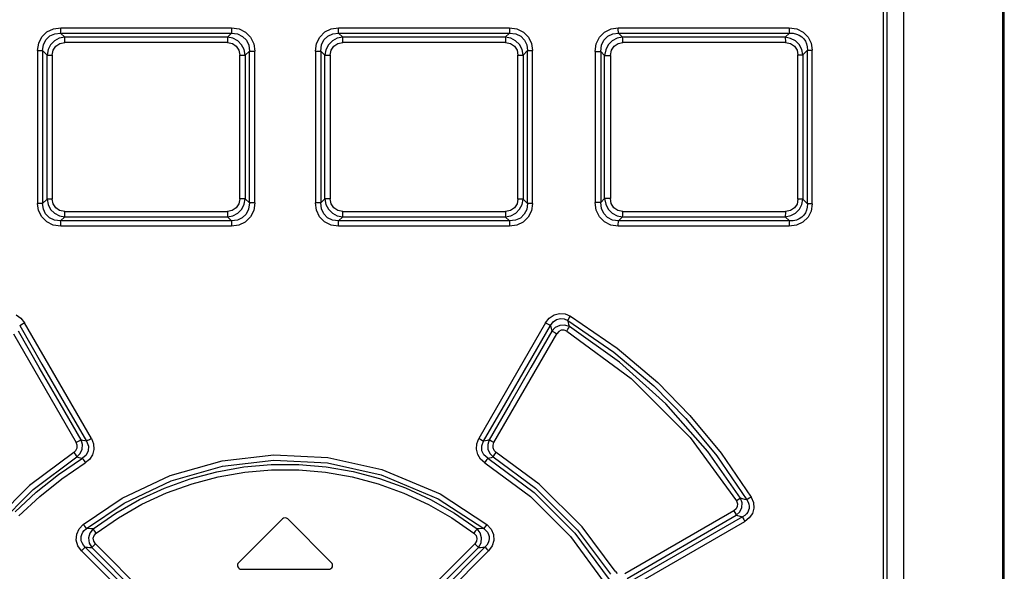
# Model space of a CAD drawing. Header units: millimetres. Extents: x 0 to 594, y 0 to 420.
# Tile 14 of 78: x 87 to 113, y 245 to 259. Entities that reach past the tile are written whole.
import ezdxf

# ---------------------------------------------------------------- set-up
doc = ezdxf.new("R2010")
doc.units = ezdxf.units.MM
doc.header["$LTSCALE"] = 32.67
doc.layers.get('0').update_dxf_attribs({"linetype": 'CONTINUOUS'})

msp = doc.modelspace()

# ---------------------------------------------------------------- linework, layer by layer
at = {"color": 7, "linetype": 'CONTINUOUS'}
for p, q in [((109.87, 221.53), (109.87, 286.28)), ((112.47, 168.793), (112.47, 286.28)), ((109.42, 286.105), (109.42, 222.455)), ((112.505, 167.975), (112.505, 285.905)), ((87.839, 258.959), (87.727, 259.069)), ((87.727, 259.069), (92.215, 259.069)), ((92.215, 259.069), (92.105, 258.959)), ((95.136, 258.959), (95.026, 259.069)), ((95.026, 259.069), (99.514, 259.069)), ((99.514, 259.069), (99.402, 258.959)), ((102.484, 258.959), (102.376, 259.069)), ((102.376, 259.069), (106.863, 259.069)), ((106.863, 259.069), (106.748, 258.958)), ((87.727, 254.141), (87.839, 254.251)), ((92.215, 254.141), (87.727, 254.141)), ((92.105, 254.251), (92.215, 254.141)), ((95.026, 254.141), (95.136, 254.251)), ((99.514, 254.141), (95.026, 254.141)), ((99.402, 254.251), (99.514, 254.141)), ((102.376, 254.141), (102.484, 254.252)), ((106.863, 254.141), (102.376, 254.141)), ((106.748, 254.252), (106.863, 254.141)), ((93.55, 246.326), (92.4, 245.176)), ((94.841, 245.176), (93.691, 246.326)), ((92.47, 245.005), (94.77, 245.005))]:
    msp.add_line(p, q, dxfattribs=at)
at = {"color": 9, "linetype": 'CONTINUOUS'}
for p, q in [((109.332, 222.455), (109.332, 286.105)), ((87.236, 258.97), (87.368, 259.1)), ((87.368, 259.1), (87.537, 259.182)), ((87.442, 258.993), (87.571, 259.051)), ((87.537, 259.182), (87.731, 259.21)), ((87.571, 259.051), (87.727, 259.069)), ((87.727, 259.069), (87.729, 259.101)), ((87.729, 259.101), (87.731, 259.15)), ((87.731, 259.15), (87.731, 259.21)), ((87.731, 259.21), (92.216, 259.21)), ((92.214, 259.069), (92.373, 259.049)), ((92.215, 259.21), (92.215, 259.151)), ((92.215, 259.151), (92.215, 259.101)), ((92.215, 259.101), (92.215, 259.069)), ((92.216, 259.21), (92.412, 259.18)), ((92.373, 259.049), (92.504, 258.984)), ((92.412, 259.18), (92.582, 259.094)), ((92.582, 259.094), (92.714, 258.96)), ((94.531, 258.966), (94.665, 259.098)), ((94.665, 259.098), (94.834, 259.182)), ((94.745, 258.991), (94.874, 259.051)), ((94.834, 259.182), (95.025, 259.21)), ((94.874, 259.051), (95.027, 259.069)), ((95.025, 259.21), (99.509, 259.21)), ((95.026, 259.15), (95.026, 259.21)), ((95.026, 259.101), (95.026, 259.15)), ((95.026, 259.069), (95.026, 259.101)), ((99.509, 259.21), (99.709, 259.18)), ((99.51, 259.21), (99.51, 259.151)), ((99.51, 259.151), (99.512, 259.102)), ((99.512, 259.102), (99.514, 259.069)), ((99.514, 259.069), (99.676, 259.049)), ((99.676, 259.049), (99.808, 258.986)), ((99.709, 259.18), (99.879, 259.095)), ((99.879, 259.095), (100.01, 258.963)), ((101.876, 258.961), (102.011, 259.096)), ((102.011, 259.096), (102.181, 259.181)), ((102.098, 258.988), (102.227, 259.05)), ((102.181, 259.181), (102.37, 259.21)), ((102.227, 259.05), (102.376, 259.069)), ((102.37, 259.15), (102.37, 259.21)), ((102.37, 259.21), (106.853, 259.21)), ((102.373, 259.101), (102.37, 259.15)), ((102.376, 259.069), (102.373, 259.101)), ((106.853, 259.21), (107.056, 259.18)), ((106.854, 259.21), (106.855, 259.151)), ((106.855, 259.151), (106.858, 259.102)), ((106.858, 259.102), (106.863, 259.069)), ((106.863, 259.069), (106.96, 259.064)), ((106.96, 259.064), (107.047, 259.044)), ((107.056, 259.18), (107.225, 259.096)), ((107.225, 259.096), (107.356, 258.966)), ((87.121, 258.609), (87.151, 258.803)), ((87.151, 258.803), (87.236, 258.97)), ((87.275, 258.765), (87.339, 258.893)), ((87.339, 258.893), (87.442, 258.993)), ((87.564, 258.865), (87.462, 258.762)), ((87.692, 258.932), (87.564, 258.865)), ((87.6, 258.726), (87.704, 258.793)), ((87.839, 258.959), (87.692, 258.932)), ((87.704, 258.793), (87.835, 258.818)), ((87.835, 258.818), (87.836, 258.877)), ((92.104, 258.818), (87.835, 258.818)), ((87.836, 258.877), (87.837, 258.926)), ((87.837, 258.926), (87.839, 258.959)), ((92.105, 258.959), (87.839, 258.959)), ((92.105, 258.959), (92.104, 258.927)), ((92.104, 258.927), (92.104, 258.878)), ((92.104, 258.878), (92.104, 258.818)), ((92.104, 258.818), (92.236, 258.792)), ((92.249, 258.933), (92.105, 258.959)), ((92.236, 258.792), (92.34, 258.722)), ((92.377, 258.867), (92.249, 258.933)), ((92.48, 258.764), (92.377, 258.867)), ((92.504, 258.984), (92.606, 258.88)), ((92.606, 258.88), (92.666, 258.751)), ((92.714, 258.96), (92.797, 258.791)), ((92.797, 258.791), (92.826, 258.598)), ((94.415, 258.598), (94.445, 258.795)), ((94.445, 258.795), (94.531, 258.966)), ((94.577, 258.757), (94.641, 258.889)), ((94.641, 258.889), (94.745, 258.991)), ((94.861, 258.865), (94.758, 258.761)), ((94.989, 258.932), (94.861, 258.865)), ((94.904, 258.725), (95.008, 258.793)), ((95.136, 258.959), (94.989, 258.932)), ((95.008, 258.793), (95.137, 258.818)), ((95.137, 258.927), (95.136, 258.959)), ((99.402, 258.959), (95.136, 258.959)), ((95.137, 258.877), (95.137, 258.927)), ((95.137, 258.818), (95.137, 258.877)), ((99.406, 258.818), (95.137, 258.818)), ((99.402, 258.959), (99.404, 258.928)), ((99.547, 258.932), (99.402, 258.959)), ((99.404, 258.928), (99.405, 258.878)), ((99.405, 258.878), (99.406, 258.818)), ((99.406, 258.818), (99.54, 258.792)), ((99.54, 258.792), (99.644, 258.723)), ((99.674, 258.867), (99.547, 258.932)), ((99.776, 258.766), (99.674, 258.867)), ((99.808, 258.986), (99.909, 258.883)), ((99.909, 258.883), (99.968, 258.758)), ((100.01, 258.963), (100.092, 258.797)), ((100.092, 258.797), (100.12, 258.609)), ((101.789, 258.787), (101.876, 258.961)), ((101.929, 258.749), (101.994, 258.884)), ((101.994, 258.884), (102.098, 258.988)), ((102.208, 258.864), (102.105, 258.759)), ((102.337, 258.932), (102.208, 258.864)), ((102.258, 258.724), (102.363, 258.793)), ((102.484, 258.959), (102.337, 258.932)), ((102.363, 258.793), (102.49, 258.818)), ((102.487, 258.926), (102.484, 258.959)), ((106.748, 258.958), (102.484, 258.959)), ((102.489, 258.876), (102.487, 258.926)), ((102.49, 258.818), (102.489, 258.876)), ((106.757, 258.818), (102.49, 258.818)), ((106.748, 258.958), (106.753, 258.927)), ((106.894, 258.931), (106.748, 258.958)), ((106.753, 258.927), (106.756, 258.878)), ((106.756, 258.878), (106.757, 258.817)), ((106.757, 258.818), (106.893, 258.792)), ((106.893, 258.792), (106.997, 258.723)), ((107.02, 258.867), (106.894, 258.931)), ((107.121, 258.767), (107.02, 258.867)), ((107.047, 259.044), (107.123, 259.012)), ((107.123, 259.012), (107.187, 258.968)), ((107.187, 258.968), (107.241, 258.916)), ((107.241, 258.916), (107.284, 258.854)), ((107.284, 258.854), (107.315, 258.784)), ((107.356, 258.966), (107.437, 258.803)), ((107.437, 258.803), (107.464, 258.62)), ((87.121, 258.609), (87.121, 254.601)), ((87.121, 258.609), (87.255, 258.609)), ((87.255, 258.609), (87.275, 258.765)), ((87.255, 258.609), (87.255, 254.601)), ((87.255, 258.609), (87.371, 258.494)), ((87.397, 258.636), (87.371, 258.494)), ((87.462, 258.762), (87.397, 258.636)), ((87.506, 258.494), (87.531, 258.624)), ((87.531, 258.624), (87.6, 258.726)), ((92.34, 258.722), (92.408, 258.618)), ((92.408, 258.618), (92.433, 258.488)), ((92.548, 258.635), (92.48, 258.764)), ((92.575, 258.488), (92.548, 258.635)), ((92.575, 258.488), (92.684, 258.598)), ((92.666, 258.751), (92.684, 258.598)), ((92.684, 254.613), (92.684, 258.598)), ((92.684, 258.598), (92.826, 258.598)), ((92.826, 254.613), (92.826, 258.598)), ((94.415, 258.598), (94.415, 254.613)), ((94.415, 258.598), (94.557, 258.598)), ((94.557, 258.598), (94.577, 258.757)), ((94.557, 258.598), (94.557, 254.613)), ((94.557, 258.598), (94.666, 258.488)), ((94.692, 258.633), (94.666, 258.488)), ((94.758, 258.761), (94.692, 258.633)), ((94.808, 258.488), (94.834, 258.621)), ((94.834, 258.621), (94.904, 258.725)), ((99.644, 258.723), (99.711, 258.62)), ((99.711, 258.62), (99.735, 258.494)), ((99.843, 258.639), (99.776, 258.766)), ((99.87, 258.494), (99.843, 258.639)), ((99.87, 258.494), (99.986, 258.609)), ((99.968, 258.758), (99.986, 258.609)), ((99.986, 254.601), (99.986, 258.609)), ((99.986, 258.609), (100.12, 258.609)), ((100.12, 254.601), (100.12, 258.609)), ((101.759, 258.586), (101.789, 258.787)), ((101.759, 258.586), (101.759, 254.625)), ((101.759, 258.586), (101.909, 258.586)), ((101.909, 258.586), (101.929, 258.749)), ((101.909, 258.586), (101.909, 254.625)), ((101.909, 258.586), (102.011, 258.481)), ((102.038, 258.629), (102.011, 258.481)), ((102.105, 258.759), (102.038, 258.629)), ((102.161, 258.481), (102.187, 258.617)), ((102.187, 258.617), (102.258, 258.724)), ((106.997, 258.723), (107.063, 258.623)), ((107.063, 258.623), (107.087, 258.5)), ((107.187, 258.643), (107.121, 258.767)), ((107.213, 258.5), (107.187, 258.643)), ((107.213, 258.5), (107.338, 258.62)), ((107.315, 258.784), (107.333, 258.706)), ((107.333, 258.706), (107.338, 258.62)), ((107.338, 254.59), (107.338, 258.62)), ((107.338, 258.62), (107.464, 258.62)), ((107.464, 254.59), (107.464, 258.62)), ((87.371, 254.716), (87.371, 258.494)), ((87.371, 258.494), (87.506, 258.494)), ((87.506, 258.494), (87.506, 254.716)), ((92.433, 254.722), (92.433, 258.488)), ((92.433, 258.488), (92.575, 258.488)), ((92.575, 258.488), (92.575, 254.722)), ((94.666, 254.722), (94.666, 258.488)), ((94.666, 258.488), (94.808, 258.488)), ((94.808, 258.488), (94.808, 254.722)), ((99.735, 254.716), (99.735, 258.494)), ((99.735, 258.494), (99.87, 258.494)), ((99.87, 258.494), (99.87, 254.716)), ((102.011, 254.729), (102.011, 258.481)), ((102.011, 258.481), (102.161, 258.481)), ((102.161, 258.481), (102.161, 254.729)), ((107.087, 254.71), (107.087, 258.5)), ((107.087, 258.5), (107.213, 258.5)), ((107.213, 258.5), (107.213, 254.71)), ((87.371, 254.716), (87.255, 254.601)), ((87.371, 254.716), (87.398, 254.571)), ((87.506, 254.716), (87.371, 254.716)), ((87.53, 254.59), (87.506, 254.716)), ((92.433, 254.722), (92.407, 254.59)), ((92.575, 254.722), (92.433, 254.722)), ((92.549, 254.577), (92.575, 254.722)), ((92.684, 254.613), (92.575, 254.722)), ((94.666, 254.722), (94.557, 254.613)), ((94.666, 254.722), (94.693, 254.575)), ((94.808, 254.722), (94.666, 254.722)), ((94.833, 254.592), (94.808, 254.722)), ((99.735, 254.716), (99.71, 254.586)), ((99.87, 254.716), (99.735, 254.716)), ((99.844, 254.574), (99.87, 254.716)), ((99.986, 254.601), (99.87, 254.716)), ((102.011, 254.729), (101.909, 254.625)), ((102.011, 254.729), (102.038, 254.579)), ((102.161, 254.729), (102.011, 254.729)), ((102.186, 254.596), (102.161, 254.729)), ((107.087, 254.71), (107.062, 254.584)), ((107.213, 254.71), (107.087, 254.71)), ((107.188, 254.571), (107.213, 254.71)), ((107.338, 254.59), (107.213, 254.71)), ((87.149, 254.413), (87.121, 254.601)), ((87.255, 254.601), (87.121, 254.601)), ((87.231, 254.247), (87.149, 254.413)), ((87.273, 254.453), (87.255, 254.601)), ((87.332, 254.327), (87.273, 254.453)), ((87.398, 254.571), (87.465, 254.444)), ((87.465, 254.444), (87.567, 254.343)), ((87.597, 254.487), (87.53, 254.59)), ((87.701, 254.418), (87.597, 254.487)), ((87.835, 254.392), (87.701, 254.418)), ((92.233, 254.417), (92.104, 254.392)), ((92.337, 254.485), (92.233, 254.417)), ((92.407, 254.59), (92.337, 254.485)), ((92.38, 254.346), (92.483, 254.449)), ((92.483, 254.449), (92.549, 254.577)), ((92.664, 254.453), (92.6, 254.321)), ((92.684, 254.613), (92.664, 254.453)), ((92.826, 254.613), (92.684, 254.613)), ((92.796, 254.415), (92.71, 254.245)), ((92.826, 254.613), (92.796, 254.415)), ((94.444, 254.42), (94.415, 254.613)), ((94.557, 254.613), (94.415, 254.613)), ((94.527, 254.25), (94.444, 254.42)), ((94.575, 254.459), (94.557, 254.613)), ((94.635, 254.33), (94.575, 254.459)), ((94.693, 254.575), (94.761, 254.446)), ((94.761, 254.446), (94.864, 254.344)), ((94.901, 254.488), (94.833, 254.592)), ((95.005, 254.418), (94.901, 254.488)), ((95.137, 254.392), (95.005, 254.418)), ((99.537, 254.417), (99.406, 254.392)), ((99.641, 254.484), (99.537, 254.417)), ((99.71, 254.586), (99.641, 254.484)), ((99.677, 254.346), (99.779, 254.448)), ((99.779, 254.448), (99.844, 254.574)), ((99.966, 254.445), (99.902, 254.317)), ((99.986, 254.601), (99.966, 254.445)), ((100.12, 254.601), (99.986, 254.601)), ((100.09, 254.407), (100.005, 254.24)), ((100.12, 254.601), (100.09, 254.407)), ((101.788, 254.427), (101.759, 254.625)), ((101.909, 254.625), (101.759, 254.625)), ((101.873, 254.253), (101.788, 254.427)), ((101.928, 254.466), (101.909, 254.625)), ((101.989, 254.334), (101.928, 254.466)), ((102.038, 254.579), (102.107, 254.448)), ((102.107, 254.448), (102.211, 254.344)), ((102.255, 254.489), (102.186, 254.596)), ((102.36, 254.418), (102.255, 254.489)), ((102.49, 254.393), (102.36, 254.418)), ((106.89, 254.417), (106.757, 254.393)), ((106.994, 254.484), (106.89, 254.417)), ((107.062, 254.584), (106.994, 254.484)), ((107.023, 254.346), (107.124, 254.447)), ((107.124, 254.447), (107.188, 254.571)), ((107.315, 254.427), (107.284, 254.357)), ((107.333, 254.505), (107.315, 254.427)), ((107.338, 254.59), (107.333, 254.505)), ((107.464, 254.59), (107.338, 254.59)), ((107.435, 254.399), (107.351, 254.237)), ((107.464, 254.59), (107.435, 254.399)), ((87.362, 254.115), (87.231, 254.247)), ((87.433, 254.224), (87.332, 254.327)), ((87.565, 254.161), (87.433, 254.224)), ((87.727, 254.141), (87.565, 254.161)), ((87.567, 254.343), (87.694, 254.278)), ((87.694, 254.278), (87.839, 254.251)), ((87.729, 254.109), (87.727, 254.141)), ((87.836, 254.332), (87.835, 254.392)), ((87.835, 254.392), (92.104, 254.392)), ((87.837, 254.283), (87.836, 254.332)), ((87.839, 254.251), (87.837, 254.283)), ((87.839, 254.251), (92.105, 254.251)), ((92.104, 254.392), (92.104, 254.333)), ((92.104, 254.333), (92.104, 254.284)), ((92.104, 254.284), (92.105, 254.251)), ((92.105, 254.251), (92.252, 254.278)), ((92.367, 254.16), (92.214, 254.141)), ((92.215, 254.141), (92.215, 254.11)), ((92.252, 254.278), (92.38, 254.346)), ((92.496, 254.22), (92.367, 254.16)), ((92.6, 254.321), (92.496, 254.22)), ((92.71, 254.245), (92.576, 254.112)), ((94.659, 254.116), (94.527, 254.25)), ((94.737, 254.226), (94.635, 254.33)), ((94.868, 254.161), (94.737, 254.226)), ((94.864, 254.344), (94.992, 254.277)), ((95.027, 254.141), (94.868, 254.161)), ((94.992, 254.277), (95.136, 254.251)), ((95.026, 254.109), (95.026, 254.141)), ((95.136, 254.251), (95.137, 254.283)), ((95.136, 254.251), (99.402, 254.251)), ((95.137, 254.333), (95.137, 254.392)), ((95.137, 254.392), (99.406, 254.392)), ((95.137, 254.283), (95.137, 254.333)), ((99.404, 254.284), (99.402, 254.251)), ((99.402, 254.251), (99.549, 254.279)), ((99.405, 254.333), (99.404, 254.284)), ((99.406, 254.392), (99.405, 254.333)), ((99.514, 254.141), (99.512, 254.11)), ((99.67, 254.159), (99.514, 254.141)), ((99.549, 254.279), (99.677, 254.346)), ((99.799, 254.218), (99.67, 254.159)), ((99.902, 254.317), (99.799, 254.218)), ((100.005, 254.24), (99.872, 254.111)), ((102.006, 254.117), (101.873, 254.253)), ((102.09, 254.228), (101.989, 254.334)), ((102.22, 254.162), (102.09, 254.228)), ((102.211, 254.344), (102.34, 254.277)), ((102.376, 254.141), (102.22, 254.162)), ((102.34, 254.277), (102.484, 254.252)), ((102.373, 254.109), (102.376, 254.141)), ((102.484, 254.252), (102.487, 254.283)), ((102.484, 254.252), (106.748, 254.252)), ((102.487, 254.283), (102.489, 254.333)), ((102.489, 254.333), (102.49, 254.392)), ((102.49, 254.393), (106.757, 254.393)), ((106.753, 254.284), (106.748, 254.252)), ((106.748, 254.252), (106.896, 254.28)), ((106.756, 254.334), (106.753, 254.284)), ((106.757, 254.393), (106.756, 254.334)), ((106.863, 254.141), (106.858, 254.109)), ((106.96, 254.146), (106.863, 254.141)), ((106.896, 254.28), (107.023, 254.346)), ((107.047, 254.166), (106.96, 254.146)), ((107.123, 254.199), (107.047, 254.166)), ((107.187, 254.242), (107.123, 254.199)), ((107.241, 254.295), (107.187, 254.242)), ((107.351, 254.237), (107.219, 254.109)), ((107.284, 254.357), (107.241, 254.295)), ((87.532, 254.03), (87.362, 254.115)), ((87.731, 254), (87.532, 254.03)), ((87.731, 254.059), (87.729, 254.109)), ((87.731, 254), (87.731, 254.059)), ((92.216, 254), (87.731, 254)), ((92.215, 254.11), (92.215, 254.06)), ((92.215, 254.06), (92.216, 254)), ((92.407, 254.029), (92.216, 254)), ((92.576, 254.112), (92.407, 254.029)), ((94.829, 254.03), (94.659, 254.116)), ((95.025, 254), (94.829, 254.03)), ((99.509, 254), (95.025, 254)), ((95.026, 254.06), (95.026, 254.109)), ((95.026, 254), (95.026, 254.06)), ((99.704, 254.029), (99.509, 254)), ((99.512, 254.11), (99.51, 254.06)), ((99.51, 254.06), (99.51, 254)), ((99.872, 254.111), (99.704, 254.029)), ((102.176, 254.03), (102.006, 254.117)), ((102.37, 254), (102.176, 254.03)), ((102.37, 254.06), (102.373, 254.109)), ((102.37, 254), (102.37, 254.06)), ((106.853, 254), (102.37, 254)), ((107.051, 254.029), (106.853, 254)), ((106.855, 254.06), (106.854, 254)), ((106.858, 254.109), (106.855, 254.06)), ((107.219, 254.109), (107.051, 254.029)), ((86.562, 251.675), (86.686, 251.592)), ((86.686, 251.592), (86.781, 251.47)), ((100.46, 251.47), (100.558, 251.594)), ((100.558, 251.594), (100.684, 251.678)), ((100.661, 251.497), (100.748, 251.557)), ((100.684, 251.678), (100.83, 251.716)), ((100.748, 251.557), (100.849, 251.583)), ((100.83, 251.716), (100.978, 251.703)), ((100.849, 251.583), (100.948, 251.572)), ((100.948, 251.572), (101.045, 251.527)), ((100.978, 251.703), (101.113, 251.646)), ((101.045, 251.527), (101.059, 251.555)), ((101.059, 251.555), (101.082, 251.596)), ((101.082, 251.596), (101.112, 251.647)), ((101.113, 251.646), (102.343, 250.801)), ((86.652, 251.4), (86.681, 251.415)), ((86.652, 251.4), (87.236, 250.387)), ((86.681, 251.415), (86.726, 251.44)), ((86.726, 251.44), (86.781, 251.471)), ((88.534, 248.433), (86.781, 251.47)), ((100.46, 251.47), (98.707, 248.433)), ((100.005, 250.387), (100.589, 251.4)), ((100.46, 251.471), (100.513, 251.441)), ((100.513, 251.441), (100.559, 251.416)), ((100.559, 251.416), (100.589, 251.4)), ((100.589, 251.4), (100.661, 251.497)), ((100.589, 251.4), (100.624, 251.252)), ((100.715, 251.348), (100.624, 251.252)), ((100.832, 251.402), (100.715, 251.348)), ((100.961, 251.41), (100.832, 251.402)), ((101.085, 251.368), (100.961, 251.41)), ((101.015, 251.25), (101.045, 251.3)), ((101.058, 251.474), (101.045, 251.527)), ((101.045, 251.527), (102.253, 250.699)), ((101.045, 251.3), (101.07, 251.341)), ((101.071, 251.421), (101.058, 251.474)), ((101.07, 251.341), (101.085, 251.368)), ((101.085, 251.368), (101.071, 251.421)), ((102.405, 250.433), (101.085, 251.368)), ((86.488, 251.181), (88.137, 248.326)), ((87.165, 250.3), (86.617, 251.252)), ((99.104, 248.326), (100.753, 251.181)), ((100.624, 251.252), (100.076, 250.3)), ((100.624, 251.252), (100.653, 251.237)), ((100.653, 251.237), (100.699, 251.212)), ((100.699, 251.212), (100.753, 251.181)), ((100.804, 251.24), (100.753, 251.181)), ((100.871, 251.273), (100.804, 251.24)), ((100.945, 251.277), (100.871, 251.273)), ((101.015, 251.25), (100.945, 251.277)), ((101.015, 251.25), (102.708, 250.007)), ((102.343, 250.801), (103.404, 249.903)), ((102.253, 250.699), (103.3, 249.817)), ((87.714, 249.348), (87.165, 250.3)), ((87.236, 250.387), (87.821, 249.374)), ((99.42, 249.374), (100.005, 250.387)), ((100.076, 250.3), (99.527, 249.348)), ((103.618, 249.345), (102.405, 250.433)), ((102.708, 250.007), (104.253, 248.458)), ((103.3, 249.817), (104.144, 248.963)), ((103.404, 249.903), (104.252, 249.041)), ((88.264, 248.397), (87.714, 249.348)), ((87.821, 249.374), (88.407, 248.362)), ((98.834, 248.362), (99.42, 249.374)), ((99.527, 249.348), (98.977, 248.397)), ((104.718, 248.097), (103.618, 249.345)), ((104.252, 249.041), (105.07, 248.051)), ((104.144, 248.963), (104.96, 247.98)), ((104.253, 248.458), (105.471, 246.795)), ((88.191, 248.357), (88.137, 248.326)), ((88.161, 248.257), (88.137, 248.326)), ((88.158, 248.186), (88.161, 248.257)), ((88.236, 248.382), (88.191, 248.357)), ((88.264, 248.397), (88.236, 248.382)), ((88.301, 248.278), (88.264, 248.397)), ((88.311, 248.385), (88.264, 248.397)), ((88.294, 248.154), (88.301, 248.278)), ((88.359, 248.373), (88.311, 248.385)), ((88.407, 248.362), (88.359, 248.373)), ((88.436, 248.378), (88.407, 248.362)), ((88.407, 248.362), (88.456, 248.234)), ((88.481, 248.403), (88.436, 248.378)), ((88.456, 248.234), (88.451, 248.108)), ((88.534, 248.433), (88.481, 248.403)), ((88.534, 248.433), (88.589, 248.293)), ((88.589, 248.293), (88.598, 248.148)), ((98.642, 248.152), (98.653, 248.296)), ((98.653, 248.296), (98.707, 248.433)), ((98.761, 248.402), (98.707, 248.433)), ((98.806, 248.377), (98.761, 248.402)), ((98.786, 248.239), (98.834, 248.362)), ((98.788, 248.115), (98.786, 248.239)), ((98.834, 248.362), (98.806, 248.377)), ((98.882, 248.373), (98.834, 248.362)), ((98.929, 248.385), (98.882, 248.373)), ((98.977, 248.397), (98.929, 248.385)), ((98.977, 248.397), (98.94, 248.277)), ((98.94, 248.277), (98.947, 248.153)), ((99.007, 248.381), (98.977, 248.397)), ((99.052, 248.356), (99.007, 248.381)), ((99.104, 248.326), (99.052, 248.356)), ((99.08, 248.256), (99.104, 248.326)), ((99.083, 248.186), (99.08, 248.256)), ((88.075, 248.071), (86.911, 247.205)), ((87.008, 247.096), (88.156, 247.951)), ((88.075, 248.071), (88.128, 248.121)), ((88.075, 248.071), (88.108, 248.02)), ((88.108, 248.02), (88.137, 247.978)), ((88.128, 248.121), (88.158, 248.186)), ((88.137, 247.978), (88.156, 247.951)), ((88.156, 247.951), (88.244, 248.04)), ((88.156, 247.951), (88.203, 247.939)), ((88.203, 247.939), (88.25, 247.926)), ((88.244, 248.04), (88.294, 248.154)), ((88.396, 247.998), (88.297, 247.914)), ((88.451, 248.108), (88.396, 247.998)), ((88.562, 248.007), (88.486, 247.886)), ((88.598, 248.148), (88.562, 248.007)), ((91.972, 247.851), (93.322, 248.005)), ((93.322, 248.005), (94.741, 247.937)), ((94.741, 247.937), (96.164, 247.625)), ((98.677, 248.011), (98.642, 248.152)), ((98.753, 247.889), (98.677, 248.011)), ((98.842, 248.002), (98.788, 248.115)), ((98.944, 247.914), (98.842, 248.002)), ((98.947, 248.153), (98.998, 248.04)), ((98.991, 247.926), (99.038, 247.939)), ((98.998, 248.04), (99.085, 247.951)), ((99.038, 247.939), (99.085, 247.951)), ((99.112, 248.122), (99.083, 248.186)), ((99.085, 247.951), (99.104, 247.977)), ((99.085, 247.951), (100.197, 247.128)), ((99.104, 247.977), (99.132, 248.019)), ((99.166, 248.071), (99.112, 248.122)), ((99.132, 248.019), (99.166, 248.071)), ((100.296, 247.234), (99.166, 248.071)), ((105.579, 246.868), (104.718, 248.097)), ((104.96, 247.98), (105.748, 246.824)), ((105.07, 248.051), (105.857, 246.895)), ((87.675, 247.492), (88.297, 247.914)), ((87.761, 247.375), (88.375, 247.793)), ((88.25, 247.926), (88.297, 247.914)), ((88.297, 247.914), (88.315, 247.887)), ((88.315, 247.887), (88.343, 247.845)), ((88.343, 247.845), (88.376, 247.793)), ((88.486, 247.886), (88.375, 247.793)), ((90.607, 247.464), (91.972, 247.851)), ((90.629, 247.323), (91.981, 247.709)), ((91.828, 247.564), (92.537, 247.688)), ((91.981, 247.709), (93.321, 247.864)), ((92.537, 247.688), (93.256, 247.751)), ((93.256, 247.751), (93.977, 247.751)), ((93.321, 247.864), (94.731, 247.796)), ((93.977, 247.751), (94.695, 247.689)), ((94.695, 247.689), (95.406, 247.566)), ((94.731, 247.796), (96.144, 247.485)), ((98.865, 247.793), (98.753, 247.889)), ((98.865, 247.793), (98.898, 247.844)), ((98.865, 247.793), (100.064, 246.91)), ((98.898, 247.844), (98.925, 247.887)), ((98.925, 247.887), (98.944, 247.914)), ((98.944, 247.914), (98.991, 247.926)), ((98.944, 247.914), (100.159, 247.02)), ((87.084, 247.022), (87.675, 247.492)), ((89.342, 246.869), (90.607, 247.464)), ((91.132, 247.379), (91.828, 247.564)), ((91.177, 247.246), (91.862, 247.428)), ((91.862, 247.428), (92.56, 247.549)), ((92.56, 247.549), (93.267, 247.61)), ((93.267, 247.61), (93.977, 247.61)), ((93.977, 247.61), (94.685, 247.549)), ((94.685, 247.549), (95.383, 247.427)), ((95.383, 247.427), (96.068, 247.245)), ((95.406, 247.566), (96.103, 247.381)), ((96.144, 247.485), (97.643, 246.853)), ((96.164, 247.625), (97.693, 246.984)), ((86.911, 247.205), (85.794, 246.084)), ((87.178, 246.911), (87.761, 247.375)), ((89.393, 246.738), (90.629, 247.323)), ((90.454, 247.134), (91.132, 247.379)), ((90.508, 247.006), (91.177, 247.246)), ((96.068, 247.245), (96.737, 247.004)), ((96.103, 247.381), (96.784, 247.136)), ((101.417, 246.119), (100.296, 247.234)), ((85.908, 245.991), (87.008, 247.096)), ((86.529, 246.509), (87.084, 247.022)), ((86.631, 246.404), (87.178, 246.911)), ((89.798, 246.832), (90.454, 247.134)), ((89.862, 246.708), (90.508, 247.006)), ((96.737, 247.004), (97.383, 246.706)), ((96.784, 247.136), (97.441, 246.832)), ((97.693, 246.984), (98.919, 246.182)), ((100.064, 246.91), (101.115, 245.86)), ((100.159, 247.02), (101.226, 245.955)), ((100.197, 247.128), (101.301, 246.029)), ((88.321, 246.182), (89.342, 246.869)), ((88.404, 246.072), (89.393, 246.738)), ((89.172, 246.474), (89.798, 246.832)), ((89.244, 246.356), (89.862, 246.708)), ((97.383, 246.706), (97.999, 246.354)), ((97.441, 246.832), (98.069, 246.474)), ((97.643, 246.853), (98.837, 246.072)), ((105.494, 246.652), (105.463, 246.589)), ((105.518, 246.825), (105.47, 246.795)), ((105.471, 246.795), (105.498, 246.723)), ((105.498, 246.723), (105.494, 246.652)), ((105.555, 246.85), (105.518, 246.825)), ((105.579, 246.868), (105.555, 246.85)), ((105.619, 246.748), (105.579, 246.868)), ((105.635, 246.853), (105.579, 246.868)), ((105.612, 246.623), (105.619, 246.748)), ((105.692, 246.838), (105.635, 246.853)), ((105.748, 246.824), (105.692, 246.838)), ((105.773, 246.841), (105.748, 246.824)), ((105.748, 246.824), (105.78, 246.767)), ((105.81, 246.866), (105.773, 246.841)), ((105.78, 246.767), (105.799, 246.71)), ((105.799, 246.71), (105.807, 246.655)), ((105.807, 246.655), (105.804, 246.602)), ((105.857, 246.895), (105.81, 246.866)), ((105.857, 246.895), (105.916, 246.753)), ((105.916, 246.753), (105.926, 246.61)), ((88.58, 246.064), (89.172, 246.474)), ((98.069, 246.474), (98.661, 246.064)), ((105.405, 246.539), (102.541, 244.885)), ((102.604, 244.765), (105.466, 246.419)), ((105.463, 246.589), (105.405, 246.539)), ((105.405, 246.539), (105.432, 246.49)), ((105.432, 246.49), (105.454, 246.447)), ((105.454, 246.447), (105.466, 246.419)), ((105.466, 246.419), (105.559, 246.508)), ((105.466, 246.419), (105.63, 246.378)), ((105.559, 246.508), (105.612, 246.623)), ((105.688, 246.415), (105.63, 246.378)), ((105.733, 246.457), (105.688, 246.415)), ((105.767, 246.503), (105.733, 246.457)), ((105.79, 246.551), (105.767, 246.503)), ((105.804, 246.602), (105.79, 246.551)), ((105.889, 246.471), (105.809, 246.352)), ((105.926, 246.61), (105.889, 246.471)), ((88.211, 246.064), (88.321, 246.182)), ((88.358, 246.135), (88.322, 246.182)), ((88.386, 246.097), (88.358, 246.135)), ((88.661, 245.953), (89.244, 246.356)), ((97.999, 246.354), (98.58, 245.953)), ((98.884, 246.136), (98.855, 246.098)), ((98.919, 246.182), (98.884, 246.136)), ((98.919, 246.182), (99.033, 246.059)), ((105.63, 246.378), (102.569, 244.612)), ((102.633, 244.491), (105.691, 246.258)), ((105.63, 246.378), (105.642, 246.351)), ((105.642, 246.351), (105.663, 246.309)), ((105.663, 246.309), (105.691, 246.258)), ((105.809, 246.352), (105.691, 246.258)), ((88.139, 245.768), (88.149, 245.923)), ((88.149, 245.923), (88.211, 246.064)), ((88.262, 245.808), (88.265, 245.864)), ((88.265, 245.864), (88.281, 245.919)), ((88.281, 245.919), (88.308, 245.973)), ((88.308, 245.973), (88.349, 246.025)), ((88.349, 246.025), (88.404, 246.072)), ((88.404, 246.072), (88.386, 246.097)), ((88.463, 246.069), (88.404, 246.072)), ((88.494, 245.955), (88.458, 245.825)), ((88.521, 246.067), (88.463, 246.069)), ((88.58, 246.064), (88.494, 245.955)), ((88.58, 246.064), (88.521, 246.067)), ((88.597, 246.038), (88.58, 246.064)), ((88.584, 245.819), (88.607, 245.891)), ((88.626, 245.999), (88.597, 246.038)), ((88.607, 245.891), (88.661, 245.953)), ((88.661, 245.953), (88.626, 245.999)), ((98.615, 246), (98.58, 245.953)), ((98.58, 245.953), (98.635, 245.889)), ((98.644, 246.039), (98.615, 246)), ((98.635, 245.889), (98.657, 245.815)), ((98.661, 246.064), (98.644, 246.039)), ((98.72, 246.067), (98.661, 246.064)), ((98.746, 245.957), (98.661, 246.064)), ((98.778, 246.069), (98.72, 246.067)), ((98.782, 245.828), (98.746, 245.957)), ((98.837, 246.072), (98.778, 246.069)), ((98.855, 246.098), (98.837, 246.072)), ((98.837, 246.072), (98.892, 246.024)), ((98.892, 246.024), (98.933, 245.973)), ((98.933, 245.973), (98.961, 245.919)), ((98.961, 245.919), (98.976, 245.864)), ((98.976, 245.864), (98.979, 245.807)), ((99.033, 246.059), (99.094, 245.916)), ((99.094, 245.916), (99.102, 245.761)), ((101.226, 245.955), (102.126, 244.735)), ((101.301, 246.029), (102.161, 244.874)), ((102.288, 244.951), (101.417, 246.119)), ((88.182, 245.622), (88.139, 245.768)), ((88.279, 245.486), (88.182, 245.622)), ((88.27, 245.751), (88.262, 245.808)), ((88.291, 245.695), (88.27, 245.751)), ((88.325, 245.638), (88.291, 245.695)), ((88.374, 245.585), (88.325, 245.638)), ((88.458, 245.825), (88.477, 245.691)), ((88.477, 245.691), (88.546, 245.574)), ((88.567, 245.596), (88.6, 245.631)), ((88.595, 245.743), (88.584, 245.819)), ((88.641, 245.673), (88.595, 245.743)), ((88.6, 245.631), (88.641, 245.673)), ((91.016, 243.299), (88.641, 245.673)), ((98.6, 245.673), (96.225, 243.299)), ((98.645, 245.741), (98.6, 245.673)), ((98.6, 245.673), (98.64, 245.632)), ((98.64, 245.632), (98.673, 245.597)), ((98.657, 245.815), (98.645, 245.741)), ((98.695, 245.574), (98.765, 245.693)), ((98.765, 245.693), (98.782, 245.828)), ((98.916, 245.638), (98.867, 245.585)), ((98.95, 245.694), (98.916, 245.638)), ((98.971, 245.751), (98.95, 245.694)), ((99.056, 245.615), (98.962, 245.486)), ((98.979, 245.807), (98.971, 245.751)), ((99.102, 245.761), (99.056, 245.615)), ((101.115, 245.86), (101.998, 244.659)), ((88.279, 245.486), (88.319, 245.527)), ((88.279, 245.486), (90.804, 242.959)), ((88.319, 245.527), (88.353, 245.562)), ((88.353, 245.562), (88.374, 245.585)), ((90.901, 243.058), (88.374, 245.585)), ((88.374, 245.585), (88.431, 245.581)), ((88.431, 245.581), (88.489, 245.578)), ((88.489, 245.578), (88.546, 245.574)), ((88.546, 245.574), (88.567, 245.596)), ((88.546, 245.574), (90.918, 243.2)), ((96.323, 243.2), (98.695, 245.574)), ((98.867, 245.585), (96.34, 243.058)), ((96.437, 242.959), (98.962, 245.486)), ((98.673, 245.597), (98.695, 245.574)), ((98.695, 245.574), (98.752, 245.578)), ((98.752, 245.578), (98.81, 245.581)), ((98.81, 245.581), (98.867, 245.585)), ((98.867, 245.585), (98.888, 245.562)), ((98.888, 245.562), (98.921, 245.528)), ((98.921, 245.528), (98.962, 245.486)), ((102.288, 244.951), (102.339, 244.896))]:
    msp.add_line(p, q, dxfattribs=at)
at = {"color": 7, "linetype": 'CONTINUOUS'}
for centre, start, end in [((93.62, 246.255), 45, 135), ((92.47, 245.105), 135, 270), ((94.77, 245.105), 270, 45)]:
    msp.add_arc(centre, 0.1, start, end, dxfattribs=at)

doc.saveas('drawing.dxf')
